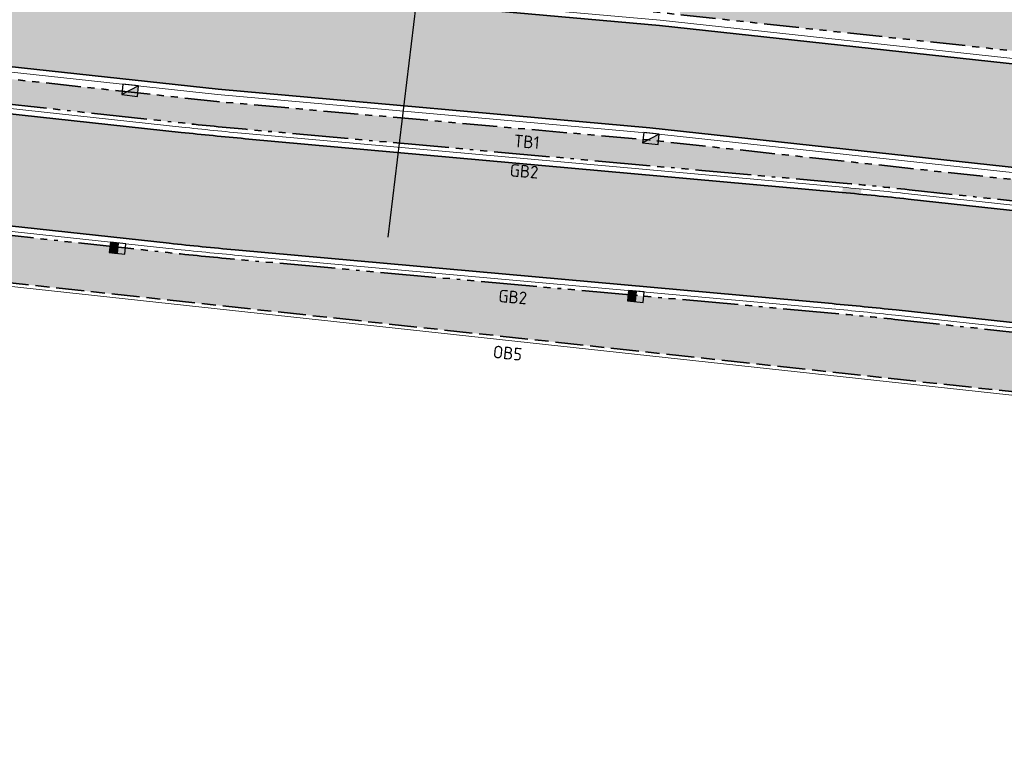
# Model space of a CAD drawing. Header units: metres. Extents: x 196651 to 397723, y 354703 to 710691.
# Tile 185 of 256: x 197932 to 197960, y 356109 to 356130. Entities that reach past the tile are written whole.
import ezdxf
from ezdxf.enums import TextEntityAlignment as Align

# ---------------------------------------------------------------- set-up
doc = ezdxf.new("R2010")
doc.units = ezdxf.units.M
doc.header["$MEASUREMENT"] = 0
for name, pattern in [('VH-OPSLUITBAND_100X200', [16, 8, -2, 4, -2]), ('VH-RIJWIELPADBAND_410X225', [28, 16, -2, 2, -2, 0, -2, 2, -2]), ('VH-RWSBAND_110X220', [24, 10, -2, 2, -2, 2, -2, 2, -2]), ('VH-TROTTOIRBAND_180-200', [20, 10, -2, 2, -2, 2, -2])]:
    doc.linetypes.add(name, pattern=pattern)
for name, color, linetype, lineweight in [('N-WE-GR-GRAS_BERM-A', 86, 'Continuous', 5), ('N-WE-VH-GOOT_TEGEL-G', 170, 'Continuous', 35), ('N-WE-VH-KANTOPSLUITING_OPSLUITBAND_100X200-G', 5, 'VH-OPSLUITBAND_100X200', 35), ('N-WE-VH-KANTOPSLUITING_RIJWIELPADBAND_410X250-G', 5, 'VH-RIJWIELPADBAND_410X225', 35), ('N-WE-VH-KANTOPSLUITING_TEKST-T', 7, 'VH-OPSLUITBAND_100X200', 35), ('N-WE-VH-KANTOPSLUITING_TROTTOIRBAND_180 200-G', 6, 'VH-TROTTOIRBAND_180-200', 35), ('N-WE-VH-KANTOPSLUITING_TROTTOIRBAND_RWS_110 220-G', 6, 'VH-RWSBAND_110X220', 35), ('N-WE-VH-KANTVERHARDING-G', 1, 'Continuous', 5), ('N-WE-VH-VERHARDING_ASFALT_DEKLAAG-G_ZWART', 252, 'Continuous', 5), ('N-WE-VH-VERHARDING_TEGEL-A', 252, 'Continuous', 5), ('N-WE-VH-VERKANTING-1OOR-S', 252, 'Continuous', 25)]:
    doc.layers.add(name, color=color, linetype=linetype, lineweight=lineweight)
doc.layers.add('N-WE-RI-HWA_KOLK_RIJWIELPADAND-S', color=190, linetype='Continuous')
doc.layers.add('N-WE-RI-HWA_KOLK_TROTTOIR-S', color=150, linetype='Continuous')
doc.layers.add('N-WE-VH-VERHARDING_ASFALT_DEKLAAG-G_ROOD', color=7, linetype='Continuous', lineweight=5, true_color=0xbf4040)
doc.layers.add('X-XX-AL-HULPLIJNEN', color=4, linetype='Continuous', lineweight=25, plot=False)
doc.styles.add('NLCS-ISO', font='NLCS-ISO.ttf')
pattern_1 = [(0, (0, 0), (1, 1), [0.12, -0.8]), (45, (0.4, 0.2), (-0.113137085, 1.8667619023), [0.12, -0.8]), (30, (0.08, 0.12), (0.2274613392, 1.2860254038), [0.12, -0.8]), (15, (0.32, 0.48), (0.3856270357, 0.724494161), [0.12, -0.8]), (135, (0.16, 2), (-0.02828427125, -0.6505382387), [0.12, -0.8]), (150, (1.2, 0.4), (0.2156921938, -0.5864101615), [0.12, -0.8]), (165, (0.24, 0.04), (0.1434520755, -0.7010146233), [0.12, -0.8]), (85, (0.4, 0.4), (-0.8726773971, 1.0400164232), [0.12, -0.8]), (100, (0, 0), (-1.1121176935, 0.7787131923), [0.12, -0.8])]

# ---------------------------------------------------------------- blocks, each defined once
blk = doc.blocks.new('TEKST TB')
at = {"style": 'NLCS-ISO'}
blk.add_attdef('TEKST_TROTTOIRBANDEN', text='', height=0.36, rotation=0.3407, dxfattribs=at).set_placement((0, 0), align=Align.BOTTOM_CENTER)
blk = doc.blocks.new('N-SRI-HWA-KOLK_TROTTOIR-SO')
blk.add_hatch(color=256).paths.add_polyline_path([(1.125, 0.75), (-1.125, 0.75), (-1.125, -0.75)])
blk.add_line((-1.125, -0.75), (1.125, 0.75))
at = {"flags": 128}
blk.add_lwpolyline([(-1.125, -0.75), (1.125, -0.75), (1.125, 0.75), (-1.125, 0.75)], close=True, dxfattribs=at)
blk = doc.blocks.new('N-SRI-HWA-KOLK_RWS-SO')
at = {"ltscale": 0.1}
blk.add_hatch(color=256, dxfattribs=at).paths.add_polyline_path([(0, -0.75), (1.125, -0.75), (1.125, 0.75), (0, 0.75)])
blk.add_line((0, -0.75), (0, 0.75), dxfattribs=at)
at = {"flags": 128}
blk.add_lwpolyline([(-1.125, -0.75), (1.125, -0.75), (1.125, 0.75), (-1.125, 0.75)], close=True, dxfattribs=at)
at = {"ltscale": 0.1, "flags": 128}
blk.add_lwpolyline([(0, -0.75), (1.125, -0.75), (1.125, 0.75), (0, 0.75)], close=True, dxfattribs=at)
blk = doc.blocks.new('*U2105')
blk.add_solid([(0, 0), (0, 0.55), (3.5, 0)])

msp = doc.modelspace()

# ---------------------------------------------------------------- hatches: boundary and pattern name
at = {"layer": 'N-WE-GR-GRAS_BERM-A'}
h = msp.add_hatch(dxfattribs=at)
h.set_pattern_fill('AGR-GRAS_01', color=256, scale=0.04, pattern_type=2)
h.set_pattern_definition(pattern_1)
h.paths.add_polyline_path([(198023.675, 356118.823), (197974.173, 356123.589), (197950.023, 356126.213), (197937.637, 356127.317), (197884.311, 356133.112, 0.003613), (197882.76, 356133.269, 0.318684), (197874.942, 356128.759), (197875.896, 356128.785, 0.015836), (197877.154, 356128.86), (197885.774, 356129.648, -0.026297), (197888.621, 356129.758), (197906.377, 356129.508, -0.005309), (197908.576, 356129.454), (197908.577, 356129.474), (197909.576, 356129.434), (197909.576, 356129.434, -0.015826), (197916.115, 356128.932), (197936.647, 356126.701, 0.004591), (197938.472, 356126.519), (197950.545, 356125.431), (197951.541, 356125.342), (197955.595, 356124.976, -0.004591), (197957.489, 356124.788), (197996.208, 356120.581), (197997.2, 356120.453, -0.008349), (198000.633, 356120.022), (198012.841, 356118.281), (198022.11, 356116.959), (198022.124, 356117.058), (198023.114, 356116.917), (198023.51, 356116.861)])
h = msp.add_hatch(dxfattribs=at)
h.set_pattern_fill('AGR-GRAS_01', color=256, scale=0.04, pattern_type=2)
h.set_pattern_definition(pattern_1)
h.paths.add_polyline_path([(198024.325, 356126.802), (197995.763, 356127.366, -0.027831), (197973.188, 356128.554), (197954.324, 356130.604, -0.004123), (197951.044, 356130.988), (197950.916, 356129.808), (197974.565, 356127.238), (198024.017, 356123.135)])
at = {"layer": 'N-WE-VH-VERHARDING_ASFALT_DEKLAAG-G_ROOD'}
h = msp.add_hatch(color=256, dxfattribs=at)
edge = h.paths.add_edge_path()
edge.add_line((197885.797, 356129.399), (197884.223, 356129.255))
edge.add_line((197884.223, 356129.255), (197884.143, 356126.035))
edge.add_line((197884.143, 356126.035), (197886.088, 356126.212))
edge.add_arc((197888.24, 356102.66), 23.65, 89.1948, 95.2202, ccw=False)
edge.add_line((197888.572, 356126.308), (197906.328, 356126.058))
edge.add_arc((197904.921, 356025.918), 100.15, 83.79843, 89.19477, ccw=False)
edge.add_line((197915.74, 356125.482), (197936.272, 356123.251))
edge.add_arc((197947.436, 356225.996), 103.35, 263.79843, 264.85052)
edge.add_line((197938.16, 356123.063), (197955.284, 356121.52))
edge.add_arc((197946.295, 356021.775), 100.15, 83.79843, 84.85052, ccw=False)
edge.add_line((197957.114, 356121.338), (197996.827, 356117.023))
edge.add_arc((197986.008, 356017.459), 100.15, 81.88502, 83.79843, ccw=False)
edge.add_line((198000.145, 356116.606), (198004.528, 356115.982))
edge.add_line((198004.528, 356115.982), (198004.528, 356119.214))
edge.add_line((198004.528, 356119.214), (198000.597, 356119.774))
edge.add_arc((197986.008, 356017.459), 103.35, 81.88502, 83.79843)
edge.add_line((197997.173, 356120.204), (197957.46, 356124.52))
edge.add_arc((197946.295, 356021.775), 103.35, 83.79843, 84.85052)
edge.add_line((197955.571, 356124.707), (197938.447, 356126.251))
edge.add_arc((197947.436, 356225.996), 100.15, 263.79843, 264.85052, ccw=False)
edge.add_line((197936.617, 356126.432), (197916.085, 356128.663))
edge.add_arc((197904.921, 356025.918), 103.35, 83.79843, 89.19477)
edge.add_line((197906.373, 356129.258), (197888.617, 356129.508))
edge.add_arc((197888.24, 356102.66), 26.85, 89.1948, 95.2202)
at = {"layer": 'N-WE-VH-VERHARDING_ASFALT_DEKLAAG-G_ZWART'}
msp.add_hatch(color=256, dxfattribs=at).paths.add_polyline_path([(197937.955, 356130.602), (197884.401, 356136.422), (197884.327, 356133.462), (197937.67, 356127.666), (197949.65, 356126.598), (197974.206, 356123.937), (198023.902, 356119.153), (198024.205, 356122.748), (197974.529, 356126.869), (197950.331, 356129.499)])
at = {"layer": 'N-WE-VH-VERHARDING_TEGEL-A'}
h = msp.add_hatch(dxfattribs=at)
h.set_pattern_fill('AVH-TEGEL_300X300_HALFST', color=256, scale=2, angle=354, pattern_type=2)
h.set_pattern_definition([(354, (0, 0), (0.6280716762, 0.23563949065), [0.6, -0.6]), (84, (0, 0), (-0.5967131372, 0.062717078), [])])
edge = h.paths.add_edge_path()
edge.add_line((197918.725, 356123.528), (198006.211, 356114.022))
edge.add_line((198006.211, 356114.022), (198027.978, 356109.242))
edge.add_line((198027.978, 356109.242), (198028.995, 356110.66))
edge.add_arc((198020.348, 356097.937), 15.383, 55.797, 85.0025)
edge.add_line((198021.688, 356113.262), (198006.413, 356115.44))
edge.add_line((198006.413, 356115.44), (198000.107, 356116.339))
edge.add_arc((197986.008, 356017.459), 99.88, 81.88502, 83.79843)
edge.add_line((197996.798, 356116.755), (197957.085, 356121.07))
edge.add_arc((197946.295, 356021.775), 99.88, 83.79843, 84.85052)
edge.add_line((197955.26, 356121.251), (197938.136, 356122.795))
edge.add_arc((197947.436, 356225.996), 103.62, 263.79843, 264.85052, ccw=False)
edge.add_line((197936.243, 356122.983), (197918.871, 356124.87))
edge.add_line((197918.871, 356124.87), (197918.725, 356123.528))

# ---------------------------------------------------------------- linework, layer by layer
at = {"layer": 'N-WE-VH-GOOT_TEGEL-G', "flags": 128}
for points in [[(198028.569, 356126.908), (198025.444, 356127.15), (197995.766, 356127.736, -0.027837), (197973.228, 356128.922), (197954.364, 356130.972, -0.004821), (197950.537, 356131.425), (197923.043, 356132.967), (197883.362, 356137.279, 0.015935), (197876.202, 356137.816, 1), (197876.17, 356137.077, -0.015934), (197883.282, 356136.543), (197937.955, 356130.602), (197950.331, 356129.499), (197974.529, 356126.869), (198024.333, 356122.737), (198028.199, 356122.504)], [(197874.449, 356128.495, -0.333809), (197882.793, 356133.618, -0.003613), (197884.348, 356133.46), (197937.672, 356127.666), (197950.057, 356126.562), (197974.209, 356123.937), (198025.103, 356119.037), (198027.987, 356118.706)], [(198027.987, 356118.706, -0.382762), (198024.49, 356116.367), (198012.806, 356118.033), (198000.597, 356119.774, 0.008349), (197997.173, 356120.204), (197957.46, 356124.52, 0.004591), (197955.571, 356124.707), (197938.447, 356126.251, -0.004591), (197936.617, 356126.432), (197916.085, 356128.663, 0.02355), (197906.373, 356129.258), (197888.617, 356129.508, 0.026297), (197885.797, 356129.399), (197877.176, 356128.611, -0.015836), (197875.903, 356128.536), (197874.449, 356128.495)], [(198036.673, 356085.542), (198036.664, 356086.542), (198036.554, 356099.576, 0.133543), (198035.822, 356102.178, -0.016843), (198035.717, 356102.36), (198033.798, 356105.788, 0.0986), (198029.955, 356110.289, 0.033226), (198028.297, 356111.426), (198027.41, 356111.912, 0.081743), (198022.716, 356113.388), (198012.354, 356114.866), (198000.145, 356116.606, 0.008349), (197996.827, 356117.023), (197957.114, 356121.338, 0.004591), (197955.284, 356121.52), (197938.16, 356123.063, -0.004591), (197936.272, 356123.251), (197915.74, 356125.482, 0.02355), (197906.328, 356126.058), (197888.572, 356126.308, 0.026297), (197886.088, 356126.212), (197877.941, 356125.468, -0.015852), (197876.464, 356125.38), (197873.882, 356125.308)]]:
    msp.add_lwpolyline(points, format="xyb", dxfattribs=at)
at = {"layer": 'N-WE-VH-KANTOPSLUITING_OPSLUITBAND_100X200-G', "ltscale": 0.1, "flags": 128}
msp.add_lwpolyline([(198034.599, 356086.525), (198034.483, 356100.665), (198027.978, 356109.242), (198006.213, 356114.022), (197918.725, 356123.528, 0.02355), (197909.488, 356124.094), (197887.878, 356124.398), (197882.34, 356124.012), (197875.874, 356121.27, -0.008266), (197874.968, 356121.261, 0.000281), (197874.556, 356121.255, 0.000281)], format="xyb", dxfattribs=at)
at = {"layer": 'N-WE-VH-KANTOPSLUITING_RIJWIELPADBAND_410X250-G', "ltscale": 0.1, "flags": 128}
for points in [[(197996.208, 356120.581), (197957.489, 356124.788, 0.004591), (197955.595, 356124.976), (197951.541, 356125.342), (197950.545, 356125.431), (197938.472, 356126.519, -0.004591), (197936.647, 356126.701), (197916.115, 356128.932, 0.015826), (197909.576, 356129.434)], [(198021.688, 356113.262), (198012.316, 356114.598), (198000.107, 356116.339, 0.008349), (197996.798, 356116.755), (197957.085, 356121.07, 0.004591), (197955.26, 356121.251), (197938.136, 356122.795, -0.004591), (197936.243, 356122.983), (197915.71, 356125.214, 0.02355), (197906.324, 356125.788), (197888.569, 356126.038, 0.026297), (197886.113, 356125.943), (197877.966, 356125.199, -0.015852), (197876.471, 356125.11), (197875.244, 356125.076)]]:
    msp.add_lwpolyline(points, format="xyb", dxfattribs=at)
at = {"layer": 'N-WE-VH-KANTOPSLUITING_TROTTOIRBAND_180 200-G', "ltscale": 0.1, "flags": 128}
msp.add_lwpolyline([(197874.898, 356128.662, -0.322449), (197882.76, 356133.269, -0.003613), (197884.311, 356133.112), (197937.637, 356127.317), (197950.023, 356126.213), (197974.173, 356123.589), (198023.675, 356118.823), (198023.51, 356116.861), (198023.114, 356116.917)], format="xyb", dxfattribs=at)
at = {"layer": 'N-WE-VH-KANTOPSLUITING_TROTTOIRBAND_RWS_110 220-G', "ltscale": 0.1, "flags": 128}
msp.add_lwpolyline([(197923.013, 356132.598), (197950.503, 356131.057, 0.004805), (197954.324, 356130.604), (197973.188, 356128.554, 0.027831), (197995.763, 356127.366), (198024.325, 356126.802), (198024.017, 356123.135), (197974.565, 356127.238), (197950.365, 356129.867), (197937.992, 356130.971), (197923.013, 356132.598)], format="xyb", dxfattribs=at)
at = {"layer": 'N-WE-VH-KANTVERHARDING-G', "flags": 128}
for points in [[(197921.383, 356142.623), (197976.883, 356136.591, -0.01162), (197977.24, 356136.544), (197981.595, 356135.865, 0.039472), (197983.52, 356135.718), (198004.894, 356135.784), (198011.035, 356135.778), (198028.229, 356135.834, -0.439962), (198029.228, 356134.75), (198027.924, 356119.235, -0.431241), (198024.511, 356116.516), (198012.827, 356118.182), (198000.618, 356119.923, 0.008349), (197997.189, 356120.354), (197957.476, 356124.669, 0.004591), (197955.585, 356124.857), (197938.461, 356126.4, -0.004591), (197936.634, 356126.582), (197916.102, 356128.813, 0.02355)], [(198028.557, 356126.758), (198025.437, 356127), (197995.765, 356127.586, -0.027835), (197973.212, 356128.773), (197954.348, 356130.823, -0.004815), (197950.523, 356131.276), (197923.031, 356132.818), (197883.346, 356137.13, 0.015935), (197876.196, 356137.666, 1), (197876.177, 356137.227, -0.015934), (197883.298, 356136.692), (197937.97, 356130.752), (197950.346, 356129.648), (197974.544, 356127.019), (198024.344, 356122.887)], [(197874.68, 356128.663, -0.325458), (197882.779, 356133.468, -0.003613), (197884.332, 356133.311), (197937.657, 356127.516), (197950.043, 356126.412), (197974.193, 356123.788), (198025.087, 356118.888), (198027.794, 356118.577)], [(198027.343, 356111.778, 0.081743), (198022.695, 356113.24), (198012.333, 356114.717), (198000.124, 356116.458, 0.008349), (197996.811, 356116.874), (197957.098, 356121.189, 0.004591), (197955.271, 356121.371), (197938.147, 356122.914, -0.004591), (197936.256, 356123.102), (197915.723, 356125.333, 0.02355), (197906.326, 356125.908), (197888.57, 356126.158, 0.026297), (197886.102, 356126.063), (197877.955, 356125.318, -0.015852), (197876.468, 356125.23), (197863.606, 356124.874, -0.00772), (197862.881, 356124.865), (197860.746, 356124.871, 0.435747), (197857.973, 356121.462), (197858.249, 356119.485)], [(198006.197, 356113.923), (197918.714, 356123.429, 0.02355), (197909.486, 356123.994), (197887.881, 356124.297), (197882.364, 356123.914), (197875.895, 356121.171)]]:
    msp.add_lwpolyline(points, format="xyb", dxfattribs=at)
at = {"layer": 'X-XX-AL-HULPLIJNEN', "color": 3, "flags": 128}
msp.add_lwpolyline([(197943.346, 356130.083), (197942.539, 356123.425)], dxfattribs=at)

# ---------------------------------------------------------------- block references
at = {"layer": 'N-WE-RI-HWA_KOLK_RIJWIELPADAND-S', "xscale": 0.2000000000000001, "yscale": 0.2000000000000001, "zscale": 0.2000000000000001}
for p, rotation in [((197934.791, 356123.11), 173.7984305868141), ((197949.651, 356121.727), 174.850522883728)]:
    msp.add_blockref('N-SRI-HWA-KOLK_RWS-SO', p, dxfattribs=dict(at, rotation=rotation))
at = {"layer": 'N-WE-RI-HWA_KOLK_TROTTOIR-S', "xscale": 0.2, "yscale": 0.2, "zscale": 0.2}
for p, rotation in [((197935.152, 356127.638), 173.7984369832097), ((197950.085, 356126.257), 173.7977743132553)]:
    msp.add_blockref('N-SRI-HWA-KOLK_TROTTOIR-SO', p, dxfattribs=dict(at, rotation=rotation))
at = {"layer": 'N-WE-VH-KANTOPSLUITING_TEKST-T'}
for p, rotation, values in [((197946.5, 356125.875), 354.9058109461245, {'TEKST_TROTTOIRBANDEN': 'TB1'}), ((197946.424, 356125.03), 354.9058109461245, {'TEKST_TROTTOIRBANDEN': 'GB2'}), ((197946.098, 356121.424), 354.8505228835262, {'TEKST_TROTTOIRBANDEN': 'GB2'}), ((197945.945, 356119.816), 353.798430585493, {'TEKST_TROTTOIRBANDEN': 'OB5'})]:
    msp.add_blockref('TEKST TB', p, dxfattribs=dict(at, rotation=rotation)).add_auto_attribs(values)
at = {"layer": 'N-WE-VH-VERKANTING-1OOR-S', "rotation": 266.1185695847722}
msp.add_blockref('*U2105', (197955.585, 356124.857), dxfattribs=at)

doc.saveas('drawing.dxf')
